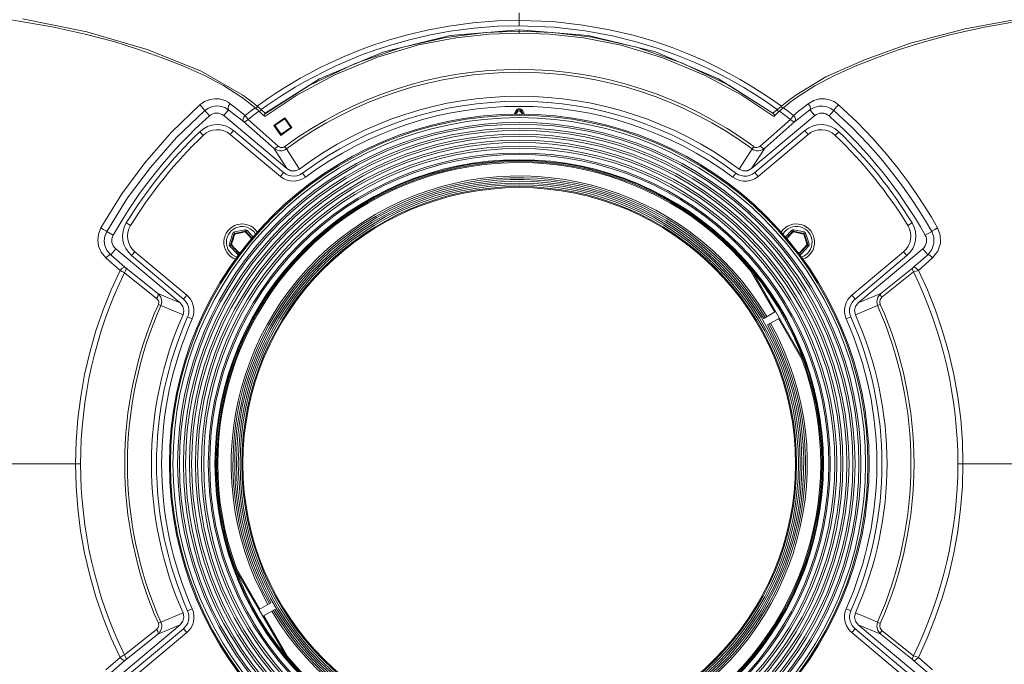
# Model space of a CAD drawing. Header units: millimetres. Extents: x 3925 to 5043, y -86 to 778.
# Tile 64 of 159: x 4400 to 4449, y 266 to 297. Entities that reach past the tile are written whole.
import ezdxf

# ---------------------------------------------------------------- set-up
doc = ezdxf.new("R2010")
doc.units = ezdxf.units.MM
doc.header["$LTSCALE"] = 46.255
for name, color, linetype in [('A65-LSM-GEARDXF_CONTINUOUS_LINE', 7, 'CONTINUOUS'), ('H30-RUBBER-MDXF_CONTINUOUS_LINE', 7, 'CONTINUOUS'), ('H30K-FRONT-CDXF_CONTINUOUS_LINE', 7, 'CONTINUOUS'), ('H30K-TOP-COVDXF_CONTINUOUS_LINE', 7, 'CONTINUOUS'), ('LENS-STICK-LDXF_CONTINUOUS_LINE', 7, 'CONTINUOUS'), ('PJ-LENS-B10RDXF_CONTINUOUS_LINE', 7, 'CONTINUOUS')]:
    doc.layers.add(name, color=color, linetype=linetype)

msp = doc.modelspace()

# ---------------------------------------------------------------- linework, layer by layer
at = {"layer": 'A65-LSM-GEARDXF_CONTINUOUS_LINE', "color": 7, "linetype": 'Continuous', "lineweight": 0}
for p, q in [((4410.4301, 286.434), (4410.5858, 286.9297)), ((4410.5016, 286.4115), (4410.6573, 286.9072)), ((4410.5858, 286.9297), (4410.6573, 286.9072)), ((4410.6648, 286.8177), (4410.6935, 286.9048)), ((4410.6779, 287.0142), (4411.185, 287.1273)), ((4410.6779, 287.0142), (4410.6942, 286.941)), ((4410.6942, 286.941), (4411.2013, 287.0541)), ((4411.0022, 286.9759), (4411.0715, 286.9909)), ((4411.0715, 286.9909), (4411.1292, 287.0031)), ((4411.1292, 287.0031), (4411.2174, 287.0216)), ((4411.185, 287.1273), (4411.2013, 287.0541)), ((4411.2174, 287.0216), (4411.2466, 286.9906)), ((4411.2466, 286.9906), (4411.2979, 286.936)), ((4411.3043, 287.0898), (4411.249, 287.0391)), ((4411.249, 287.0391), (4411.5512, 286.7101)), ((4411.2979, 286.936), (4411.3406, 286.8903)), ((4411.3043, 287.0898), (4411.5987, 286.7692)), ((4411.3406, 286.8903), (4411.3791, 286.8487)), ((4437.8424, 286.7692), (4438.1384, 287.0912)), ((4437.89, 286.7101), (4438.1936, 287.0405)), ((4438.0818, 286.87), (4438.1304, 286.9222)), ((4438.1384, 287.0912), (4438.1936, 287.0405)), ((4438.2577, 287.1286), (4438.2413, 287.0554)), ((4438.2413, 287.0554), (4438.7484, 286.9421)), ((4438.2577, 287.1286), (4438.7648, 287.0153)), ((4438.5838, 286.9448), (4438.6598, 286.9271)), ((4438.6598, 286.9271), (4438.7491, 286.9059)), ((4438.7648, 287.0153), (4438.7484, 286.9421)), ((4438.8568, 286.9307), (4438.7853, 286.9083)), ((4438.7853, 286.9083), (4438.9407, 286.4125)), ((4438.8568, 286.9307), (4439.0123, 286.4349)), ((4410.4301, 286.434), (4410.5016, 286.4115)), ((4410.6407, 286.7434), (4410.6648, 286.8177)), ((4411.3791, 286.8487), (4411.4195, 286.8048)), ((4411.4195, 286.8048), (4411.463, 286.757)), ((4437.9117, 286.6832), (4437.9624, 286.7396)), ((4437.9624, 286.7396), (4438.0013, 286.7824)), ((4438.0013, 286.7824), (4438.042, 286.8269)), ((4438.042, 286.8269), (4438.0818, 286.87)), ((4438.846, 286.6043), (4438.8668, 286.5365)), ((4438.8668, 286.5365), (4438.8839, 286.4801)), ((4439.0123, 286.4349), (4438.9407, 286.4125)), ((4410.4573, 286.312), (4410.5125, 286.3627)), ((4410.8087, 285.9292), (4410.4573, 286.312)), ((4410.864, 285.98), (4410.5125, 286.3627)), ((4410.6728, 286.2369), (4410.6245, 286.2904)), ((4410.7125, 286.1936), (4410.6728, 286.2369)), ((4410.7537, 286.1489), (4410.7125, 286.1936)), ((4410.7934, 286.1062), (4410.7537, 286.1489)), ((4410.8403, 286.0562), (4410.7934, 286.1062)), ((4410.8087, 285.9292), (4410.864, 285.98)), ((4410.8956, 285.9975), (4410.8403, 286.0562)), ((4410.9942, 286.0181), (4410.8956, 285.9975)), ((4410.9601, 285.9758), (4410.9117, 285.965)), ((4410.9203, 285.9263), (4410.9117, 285.965)), ((4438.5464, 285.9987), (4438.4456, 286.0199)), ((4438.5304, 285.9662), (4438.4797, 285.9775)), ((4438.5214, 285.9257), (4438.5304, 285.9662)), ((4438.9298, 286.3637), (4438.5781, 285.9811)), ((4438.6334, 285.9304), (4438.5781, 285.9811)), ((4438.985, 286.3129), (4438.6334, 285.9304)), ((4438.6899, 286.1515), (4438.6408, 286.0988)), ((4438.7298, 286.1947), (4438.6899, 286.1515)), ((4438.7708, 286.2395), (4438.7298, 286.1947)), ((4438.81, 286.2827), (4438.7708, 286.2395)), ((4438.8558, 286.3336), (4438.81, 286.2827)), ((4438.9097, 286.3938), (4438.8558, 286.3336)), ((4438.985, 286.3129), (4438.9298, 286.3637))]:
    msp.add_line(p, q, dxfattribs=at)
for points in [[(4410.6573, 286.9072), (4410.6627, 286.9094), (4410.6754, 286.9086), (4410.6935, 286.9048)], [(4410.6935, 286.9048), (4410.6913, 286.9231), (4410.6915, 286.9359), (4410.6942, 286.941)], [(4410.6935, 286.9048), (4410.7583, 286.9202), (4410.8171, 286.934), (4410.8702, 286.9463), (4410.9185, 286.9573), (4410.9623, 286.9671), (4411.0022, 286.9759)], [(4411.2013, 287.0541), (4411.2059, 287.0505), (4411.2116, 287.039), (4411.2173, 287.0216)], [(4411.2173, 287.0216), (4411.2321, 287.0326), (4411.2433, 287.0388), (4411.249, 287.0391)], [(4438.1304, 286.9222), (4438.19, 286.9856), (4438.2253, 287.0229)], [(4438.1936, 287.0405), (4438.1994, 287.0402), (4438.2106, 287.034), (4438.2253, 287.0229)], [(4438.2253, 287.0229), (4438.2311, 287.0404), (4438.2368, 287.0519), (4438.2413, 287.0554)], [(4438.2253, 287.0229), (4438.3018, 287.0069), (4438.3428, 286.9982), (4438.3871, 286.9887), (4438.4368, 286.9779), (4438.489, 286.9664), (4438.5389, 286.9551), (4438.5838, 286.9448)], [(4438.7484, 286.9421), (4438.7511, 286.937), (4438.7513, 286.9242), (4438.7491, 286.9059)], [(4438.7491, 286.9059), (4438.7671, 286.9096), (4438.7799, 286.9105), (4438.7853, 286.9083)], [(4438.7491, 286.9059), (4438.7699, 286.8424), (4438.7886, 286.7852), (4438.8054, 286.7332), (4438.8204, 286.6861), (4438.8339, 286.6432), (4438.846, 286.6043)], [(4410.5326, 286.3928), (4410.5157, 286.4), (4410.5047, 286.4067), (4410.5016, 286.4115)], [(4410.5326, 286.3928), (4410.5551, 286.4677), (4410.5672, 286.5077), (4410.5804, 286.5512), (4410.5954, 286.5997), (4410.6113, 286.6509), (4410.6267, 286.6996), (4410.6407, 286.7434)], [(4411.463, 286.757), (4411.5155, 286.6987), (4411.5295, 286.6831)], [(4438.8839, 286.4801), (4438.9041, 286.4125), (4438.9097, 286.3938)], [(4438.9407, 286.4125), (4438.9376, 286.4076), (4438.9266, 286.401), (4438.9097, 286.3938)], [(4410.5125, 286.3627), (4410.5133, 286.3684), (4410.5204, 286.379), (4410.5326, 286.3928)], [(4410.6245, 286.2904), (4410.5651, 286.3564), (4410.5326, 286.3928)], [(4410.8957, 285.9975), (4410.8809, 285.9864), (4410.8697, 285.9802), (4410.864, 285.98)], [(4410.9117, 285.965), (4410.9071, 285.9685), (4410.9015, 285.98), (4410.8957, 285.9975)], [(4438.5464, 285.9987), (4438.5407, 285.9812), (4438.535, 285.9697), (4438.5304, 285.9662)], [(4438.6408, 286.0988), (4438.5799, 286.0341), (4438.5464, 285.9987)], [(4438.5781, 285.9811), (4438.5724, 285.9814), (4438.5612, 285.9876), (4438.5464, 285.9987)], [(4438.9097, 286.3938), (4438.9219, 286.38), (4438.929, 286.3694), (4438.9298, 286.3637)]]:
    msp.add_lwpolyline(points, dxfattribs=at)
for centre, radius, start, end in [((4410.705, 286.8922), 0.125, 102.56229, 162.56229), ((4410.705, 286.8922), 0.05, 102.56229, 162.56229), ((4411.2122, 287.0053), 0.125, 42.56229, 102.56229), ((4411.2122, 287.0053), 0.05, 42.56229, 102.56229), ((4438.2304, 287.0066), 0.125, 77.4075, 137.4075), ((4438.2304, 287.0066), 0.05, 77.4075, 137.4075), ((4438.7375, 286.8933), 0.05, 17.4075, 77.4075), ((4438.7375, 286.8933), 0.125, 17.4075, 77.4075), ((4410.5493, 286.3965), 0.125, 162.56229, 222.56229), ((4410.5493, 286.3965), 0.05, 162.56229, 222.56229), ((4438.893, 286.3975), 0.05, 317.4075, 17.4075), ((4438.893, 286.3975), 0.125, 317.4075, 17.4075), ((4410.9008, 286.0138), 0.125, 222.56229, 265.89383), ((4410.9008, 286.0138), 0.05, 222.56229, 282.56229), ((4438.5413, 286.015), 0.05, 257.4075, 317.4075), ((4438.5413, 286.015), 0.125, 273.37919, 317.4075)]:
    msp.add_arc(centre, radius, start, end, dxfattribs=at)
at = {"layer": 'H30-RUBBER-MDXF_CONTINUOUS_LINE', "color": 7, "linetype": 'Continuous', "lineweight": 0}
for p, q in [((4424.4633, 292.8195), (4424.5673, 292.9997)), ((4424.5222, 292.8216), (4424.6106, 292.9747)), ((4424.5231, 292.8216), (4424.6112, 292.9744)), ((4424.5673, 292.9997), (4424.6545, 292.9494)), ((4424.582, 292.8237), (4424.6545, 292.9494)), ((4424.7867, 292.9494), (4424.8739, 292.9997)), ((4424.7867, 292.9494), (4424.8592, 292.8237)), ((4424.83, 292.9744), (4424.9181, 292.8216)), ((4424.8306, 292.9747), (4424.919, 292.8216)), ((4424.8739, 292.9997), (4424.9779, 292.8195)), ((4408.9672, 291.9598), (4409.1405, 291.7796)), ((4410.6372, 292.0163), (4410.4765, 291.8248)), ((4410.4765, 291.8248), (4412.9426, 289.7555)), ((4410.6372, 292.0163), (4413.1033, 289.947)), ((4436.3379, 289.947), (4438.804, 292.0163)), ((4436.4986, 289.7555), (4438.9647, 291.8248)), ((4438.804, 292.0163), (4438.9647, 291.8248)), ((4440.474, 291.9598), (4440.3007, 291.7796)), ((4413.1033, 289.947), (4412.9426, 289.7555)), ((4414.0344, 289.9167), (4414.1838, 289.7163)), ((4435.4068, 289.9167), (4435.2574, 289.7163)), ((4436.3379, 289.947), (4436.4986, 289.7555)), ((4405.3485, 287.4627), (4405.5616, 287.332)), ((4444.0927, 287.4627), (4443.8796, 287.332)), ((4405.6105, 285.8515), (4405.7712, 286.043)), ((4408.3273, 283.8982), (4405.7712, 286.043)), ((4443.67, 286.043), (4441.1139, 283.8982)), ((4443.8307, 285.8515), (4443.67, 286.043)), ((4408.1666, 283.7067), (4405.6105, 285.8515)), ((4443.8307, 285.8515), (4441.2746, 283.7067)), ((4408.1666, 283.7067), (4408.3273, 283.8982)), ((4441.2746, 283.7067), (4441.1139, 283.8982)), ((4408.3735, 282.8276), (4408.602, 282.7263)), ((4441.0677, 282.8276), (4440.8392, 282.7263)), ((4408.3735, 268.3298), (4408.602, 268.4311)), ((4441.0677, 268.3298), (4440.8392, 268.4311)), ((4405.6105, 265.3059), (4408.1666, 267.4507)), ((4405.7712, 265.1144), (4408.3273, 267.2592)), ((4408.1666, 267.4507), (4408.3273, 267.2592)), ((4441.2746, 267.4507), (4441.1139, 267.2592)), ((4441.1139, 267.2592), (4443.67, 265.1144)), ((4441.2746, 267.4507), (4443.8307, 265.3059))]:
    msp.add_line(p, q, dxfattribs=at)
for points in [[(4413.1033, 289.947), (4413.2298, 289.8608), (4413.3533, 289.8075), (4413.4818, 289.7773), (4413.6201, 289.7703), (4413.7631, 289.7898), (4413.9032, 289.8386), (4414.0344, 289.9167)], [(4435.4068, 289.9167), (4435.5379, 289.8386), (4435.6649, 289.7931), (4435.7966, 289.7716), (4435.9363, 289.7744), (4436.0785, 289.8044), (4436.2151, 289.8629), (4436.3379, 289.947)], [(4412.9426, 289.7555), (4413.1106, 289.6411), (4413.2749, 289.57), (4413.4464, 289.5299), (4413.63, 289.5204), (4413.821, 289.5466), (4414.0085, 289.6118), (4414.1838, 289.7163)], [(4435.2574, 289.7163), (4435.4326, 289.6119), (4435.6024, 289.5511), (4435.7786, 289.5223), (4435.9642, 289.526), (4436.1536, 289.566), (4436.3356, 289.6438), (4436.4986, 289.7555)], [(4408.3735, 282.8276), (4408.4101, 282.9295), (4408.4333, 283.0516), (4408.4349, 283.187), (4408.4105, 283.3263), (4408.3639, 283.4522), (4408.3039, 283.5559), (4408.2368, 283.6397), (4408.1666, 283.7067)], [(4408.602, 282.7263), (4408.6509, 282.8625), (4408.6819, 283.0256), (4408.6841, 283.2069), (4408.6517, 283.392), (4408.5897, 283.5596), (4408.5097, 283.6979), (4408.4205, 283.8093), (4408.3273, 283.8982)], [(4441.1139, 283.8982), (4441.016, 283.8042), (4440.9182, 283.6781), (4440.8367, 283.5268), (4440.7821, 283.3634), (4440.7567, 283.2028), (4440.7569, 283.0517), (4440.782, 282.8945), (4440.8392, 282.7263)], [(4441.2746, 283.7067), (4441.2008, 283.6359), (4441.1273, 283.541), (4441.0662, 283.4276), (4441.0251, 283.3047), (4441.006, 283.1839), (4441.0062, 283.0711), (4441.0249, 282.9535), (4441.0677, 282.8276)], [(4408.1666, 267.4507), (4408.2404, 267.5215), (4408.3139, 267.6164), (4408.375, 267.7298), (4408.4161, 267.8527), (4408.4352, 267.9735), (4408.4351, 268.0863), (4408.4163, 268.2039), (4408.3735, 268.3298)], [(4408.3273, 267.2592), (4408.4252, 267.3532), (4408.523, 267.4793), (4408.6045, 267.6306), (4408.6591, 267.794), (4408.6845, 267.9546), (4408.6843, 268.1057), (4408.6592, 268.2629), (4408.602, 268.4311)], [(4440.8392, 268.4311), (4440.7903, 268.2949), (4440.7593, 268.1318), (4440.7571, 267.9505), (4440.7895, 267.7653), (4440.8515, 267.5978), (4440.9315, 267.4595), (4441.0207, 267.3481), (4441.1139, 267.2592)], [(4441.0677, 268.3298), (4441.0312, 268.2279), (4441.0079, 268.1058), (4441.0063, 267.9704), (4441.0307, 267.8311), (4441.0773, 267.7052), (4441.1373, 267.6015), (4441.2044, 267.5177), (4441.2746, 267.4507)]]:
    msp.add_lwpolyline(points, dxfattribs=at)
for centre, radius, start, end in [((4424.7206, 275.5787), 17.8822, 53.30267, 126.69733), ((4424.7206, 275.5787), 17.6322, 53.30267, 126.69733), ((4424.7206, 292.9112), 0.177, 30, 150), ((4424.7206, 292.9112), 0.127, 30, 150), ((4424.7206, 292.9112), 0.1263, 30, 150), ((4424.7206, 292.9112), 0.0763, 30, 150), ((4409.8337, 291.0588), 1.25, 50, 133.88097), ((4439.6075, 291.0588), 1.25, 46.11903, 130), ((4424.7206, 275.5787), 22.7268, 133.88097, 148.47257), ((4424.7206, 275.5787), 22.4768, 133.88097, 148.47257), ((4409.8337, 291.0588), 1, 50, 133.88097), ((4439.6075, 291.0588), 1, 46.11903, 130), ((4424.7206, 275.5787), 22.4768, 31.52743, 46.11903), ((4424.7206, 275.5787), 22.7268, 31.52743, 46.11903), ((4406.414, 286.8091), 1.25, 148.47257, 230), ((4411.0565, 286.5095), 0.9, 33.52486, 249.38526), ((4438.3859, 286.5108), 0.9, 290.50019, 146.58525), ((4443.0272, 286.8091), 1.25, 310, 31.52743), ((4406.414, 286.8091), 1, 148.47257, 230), ((4411.0565, 286.5095), 0.775, 31.24897, 251.7738), ((4438.3859, 286.5108), 0.775, 288.09327, 148.89012), ((4443.0272, 286.8091), 1, 310, 31.52743), ((4424.7206, 275.5787), 17.8822, 156.08576, 203.91424), ((4424.7206, 275.5787), 17.6322, 156.08576, 203.91426), ((4424.7206, 275.5787), 17.6322, 336.08576, 23.91426), ((4424.7206, 275.5787), 17.8822, 336.08576, 23.91424)]:
    msp.add_arc(centre, radius, start, end, dxfattribs=at)
at = {"layer": 'H30K-FRONT-CDXF_CONTINUOUS_LINE', "color": 7, "linetype": 'Continuous', "lineweight": 0}
for p, q in [((4447.6585, 297.1116), (4446.0224, 296.7504)), ((4404.726, 296.4026), (4403.3202, 296.7743)), ((4424.7203, 296.963), (4424.7205, 296.8246)), ((4443.4211, 295.9987), (4442.3269, 295.6089)), ((4413.7533, 293.7695), (4412.1705, 292.7134)), ((4411.3646, 293.4116), (4411.0221, 293.6653)), ((4411.6978, 293.142), (4411.3646, 293.4116)), ((4411.7452, 293.1287), (4411.8217, 293.2006)), ((4437.6207, 293.1971), (4437.6941, 293.1297)), ((4438.0766, 293.4116), (4437.7434, 293.142)), ((4438.4191, 293.6653), (4438.0766, 293.4116)), ((4409.4442, 292.7416), (4409.2136, 293.0008)), ((4410.1495, 292.7519), (4410.3893, 293.0378)), ((4410.1495, 292.7519), (4413.264, 290.1385)), ((4411.2006, 292.7633), (4411.3544, 292.5657)), ((4411.7591, 293.0896), (4411.6978, 293.142)), ((4411.8263, 293.0312), (4411.7591, 293.0896)), ((4411.8903, 292.9745), (4411.8263, 293.0312)), ((4411.888, 292.9766), (4412.0313, 292.8458)), ((4411.9159, 292.9515), (4411.9953, 293.0193)), ((4412.0313, 292.8458), (4412.1705, 292.7134)), ((4412.1559, 292.8137), (4412.1133, 292.7684)), ((4412.1992, 292.8593), (4412.1559, 292.8137)), ((4436.1772, 290.1385), (4439.2917, 292.7519)), ((4437.4092, 292.8451), (4437.2705, 292.7132)), ((4437.2933, 292.8043), (4437.3292, 292.7697)), ((4437.5532, 292.9766), (4437.4092, 292.8451)), ((4437.4233, 293.0383), (4437.4728, 292.9942)), ((4437.4728, 292.9942), (4437.523, 292.9494)), ((4437.5985, 293.0167), (4437.5568, 292.9798)), ((4437.6475, 293.0597), (4437.5985, 293.0167)), ((4439.2917, 292.7519), (4439.0519, 293.0378)), ((4439.997, 292.7416), (4440.2276, 293.0008)), ((4411.1263, 292.4606), (4412.6162, 291.1457)), ((4411.354, 292.5663), (4412.8426, 291.25)), ((4412.6297, 292.2692), (4413.172, 292.6489)), ((4412.9717, 291.7808), (4412.6297, 292.2692)), ((4413.172, 292.6489), (4413.514, 292.1605)), ((4436.5986, 291.25), (4438.0871, 292.5662)), ((4436.825, 291.1457), (4438.3149, 292.4606)), ((4412.9631, 291.7927), (4413.5057, 292.1727)), ((4413.514, 292.1605), (4412.9717, 291.7808)), ((4412.6162, 291.1457), (4413.264, 290.1385)), ((4413.1611, 291.2226), (4413.2425, 291.1123)), ((4413.2425, 291.1123), (4413.885, 290.1172)), ((4435.5562, 290.1172), (4436.1987, 291.1123)), ((4436.1772, 290.1385), (4436.825, 291.1457)), ((4436.2802, 291.2226), (4436.1987, 291.1123)), ((4404.7041, 286.8603), (4404.3848, 287.0402)), ((4444.7371, 286.8603), (4445.0564, 287.0402)), ((4404.8273, 286.1823), (4404.5789, 285.8864)), ((4408.0059, 283.5152), (4404.8273, 286.1823)), ((4444.6139, 286.1823), (4441.4353, 283.5152)), ((4444.6139, 286.1823), (4444.8623, 285.8864)), ((4405.0382, 285.1218), (4404.3395, 285.7386)), ((4405.2818, 285.2722), (4404.5789, 285.8864)), ((4444.8623, 285.8864), (4444.1593, 285.2722)), ((4445.1017, 285.7386), (4444.403, 285.1218)), ((4406.8432, 283.7397), (4405.2576, 285.0016)), ((4406.9045, 283.9762), (4405.3199, 285.2404)), ((4444.1136, 285.2305), (4442.5462, 283.9801)), ((4444.1615, 285.0469), (4442.5936, 283.7972)), ((4408.0059, 283.5152), (4406.9045, 283.9762)), ((4442.5462, 283.9801), (4441.4353, 283.5152)), ((4406.9293, 283.4414), (4407.0547, 283.386)), ((4408.145, 282.9289), (4407.0547, 283.386)), ((4442.3845, 283.3851), (4441.2963, 282.9289)), ((4442.5223, 283.446), (4442.3845, 283.3851)), ((4399.1256, 275.5784), (4403.0948, 275.5786)), ((4455.6684, 275.5788), (4446.3464, 275.5787)), ((4407.0547, 267.7714), (4408.145, 268.2284)), ((4441.2963, 268.2284), (4442.3845, 267.7723)), ((4404.8273, 264.975), (4408.0059, 267.6422)), ((4406.9045, 267.1812), (4408.0059, 267.6422)), ((4406.9293, 267.716), (4407.0547, 267.7714)), ((4441.4353, 267.6422), (4442.5462, 267.1772)), ((4441.4353, 267.6422), (4444.6139, 264.975)), ((4442.5223, 267.7114), (4442.3845, 267.7723)), ((4405.2576, 266.1558), (4406.8432, 267.4177)), ((4405.3199, 265.917), (4406.9045, 267.1812)), ((4442.5462, 267.1772), (4444.1136, 265.9268)), ((4404.3395, 265.4188), (4405.0382, 266.0356)), ((4444.403, 266.0356), (4445.1017, 265.4188)), ((4404.5789, 265.271), (4405.2818, 265.8852)), ((4444.1594, 265.8852), (4444.8623, 265.271))]:
    msp.add_line(p, q, dxfattribs=at)
for points in [[(4403.3202, 296.7743), (4401.6916, 297.1296), (4399.8719, 297.4514), (4397.9254, 297.7333), (4395.8832, 297.9661), (4393.753, 298.1393), (4391.5069, 298.2474), (4389.0778, 298.3045), (4386.3901, 298.3287)], [(4463.0511, 298.3287), (4460.3651, 298.3045), (4457.9756, 298.2487), (4455.7619, 298.144), (4453.6179, 297.972), (4451.5176, 297.7335), (4449.5126, 297.4423), (4447.6585, 297.1116)], [(4424.7208, 296.8246), (4423.2386, 296.7756), (4421.5949, 296.5947), (4419.7602, 296.2372), (4417.7348, 295.6418), (4415.6217, 294.772), (4413.7533, 293.7695)], [(4437.2705, 292.7132), (4435.7008, 293.7618), (4433.8586, 294.7534), (4431.7929, 295.6114), (4429.7456, 296.2216), (4427.8852, 296.5888), (4426.2195, 296.7744), (4424.7208, 296.8246)], [(4446.0224, 296.7504), (4444.629, 296.3776), (4443.4211, 295.9987)], [(4408.1354, 295.202), (4407.0722, 295.6248), (4405.9556, 296.0202), (4404.726, 296.4026)], [(4411.0221, 293.6653), (4410.1337, 294.2313), (4409.1629, 294.7411), (4408.1354, 295.202)], [(4442.3269, 295.6089), (4441.2793, 295.1908), (4440.2616, 294.7331), (4439.2985, 294.2261), (4438.4191, 293.6653)], [(4404.0929, 287.2132), (4405.1338, 288.8964), (4406.2666, 290.4317), (4407.5767, 291.9321), (4408.9771, 293.2898)], [(4408.9771, 293.2898), (4409.2074, 293.4508), (4409.466, 293.552), (4409.7115, 293.5884), (4409.9233, 293.5775), (4410.1008, 293.5373), (4410.2482, 293.4798), (4410.3703, 293.4129), (4410.472, 293.3408)], [(4408.9771, 293.2898), (4409.0593, 293.2003), (4409.1385, 293.1074), (4409.1947, 293.0348), (4409.2136, 293.0008)], [(4409.2136, 293.0008), (4409.3932, 293.1246), (4409.5952, 293.2022), (4409.7875, 293.2301), (4409.9541, 293.2215), (4410.0942, 293.1902), (4410.2109, 293.1457), (4410.3081, 293.0938), (4410.3893, 293.0378)], [(4410.472, 293.3408), (4410.3945, 293.2283), (4410.3639, 293.116), (4410.3893, 293.0378)], [(4410.472, 293.3408), (4410.7307, 293.1356), (4410.9735, 292.9431), (4411.2007, 292.7632)], [(4438.2405, 292.7632), (4438.4962, 292.9657), (4438.7392, 293.1583), (4438.9692, 293.3408)], [(4438.9692, 293.3408), (4439.2388, 293.5002), (4439.5167, 293.5773), (4439.782, 293.5851), (4440.0195, 293.5395), (4440.2413, 293.4468), (4440.4641, 293.2898)], [(4438.9692, 293.3408), (4439.0467, 293.2283), (4439.0773, 293.116), (4439.0519, 293.0378)], [(4439.0519, 293.0378), (4439.2666, 293.1615), (4439.4862, 293.2213), (4439.6947, 293.2276), (4439.8807, 293.1927), (4440.0538, 293.1215), (4440.2276, 293.0008)], [(4440.4641, 293.2898), (4440.3819, 293.2003), (4440.3027, 293.1074), (4440.2465, 293.0348), (4440.2276, 293.0008)], [(4440.4641, 293.2898), (4441.3762, 292.4312), (4442.1571, 291.6184), (4442.8262, 290.856), (4443.401, 290.1448), (4443.8971, 289.4827), (4444.3284, 288.8654), (4444.7071, 288.2866), (4445.0439, 287.7388), (4445.3483, 287.2132)], [(4404.3848, 287.0402), (4405.4147, 288.6946), (4406.5351, 290.2018), (4407.8301, 291.6724), (4409.2136, 293.0008)], [(4410.3893, 293.0378), (4410.6511, 292.8325), (4410.8968, 292.64), (4411.1263, 292.4606)], [(4411.2006, 292.7633), (4411.1415, 292.6808), (4411.106, 292.5933), (4411.1009, 292.5149), (4411.1263, 292.4606)], [(4411.2007, 292.7632), (4411.4474, 292.954), (4411.6978, 293.142)], [(4411.354, 292.5663), (4411.6197, 292.7725), (4411.888, 292.9766)], [(4437.2206, 292.8735), (4437.2571, 292.8389), (4437.2933, 292.8043)], [(4437.5532, 292.9766), (4437.8213, 292.7727), (4438.0871, 292.5662)], [(4437.7434, 293.142), (4437.6976, 293.1029), (4437.6475, 293.0597)], [(4437.7434, 293.142), (4437.9936, 292.9541), (4438.2405, 292.7632)], [(4438.0871, 292.5661), (4438.1388, 292.6319), (4438.1923, 292.7006), (4438.2409, 292.7637)], [(4438.2409, 292.7637), (4438.3013, 292.6819), (4438.3369, 292.5942), (4438.3418, 292.5157), (4438.3149, 292.4607)], [(4438.3149, 292.4606), (4438.5732, 292.6626), (4438.8191, 292.8552), (4439.0519, 293.0378)], [(4440.2276, 293.0008), (4441.1286, 292.161), (4441.9003, 291.3652), (4442.5617, 290.618), (4443.13, 289.9203), (4443.6206, 289.2705), (4444.0472, 288.6642), (4444.4218, 288.0955), (4444.7551, 287.5571), (4445.0564, 287.0402)], [(4411.3544, 292.5657), (4411.269, 292.4919), (4411.1863, 292.4536), (4411.1263, 292.4606)], [(4438.0871, 292.5661), (4438.1734, 292.4934), (4438.2561, 292.455), (4438.3149, 292.4607)], [(4412.8426, 291.25), (4412.7566, 291.1769), (4412.6752, 291.1394), (4412.6162, 291.1457)], [(4412.6162, 291.1457), (4412.6786, 291.0996), (4412.7516, 291.0611), (4412.829, 291.0346), (4412.9023, 291.0213), (4412.9692, 291.0187), (4413.0327, 291.0247), (4413.0972, 291.0395), (4413.1664, 291.0665), (4413.2425, 291.1123)], [(4412.8426, 291.25), (4412.8749, 291.225), (4412.9125, 291.2038), (4412.9522, 291.1888), (4412.9897, 291.1808), (4413.0236, 291.1783), (4413.0558, 291.1804), (4413.0883, 291.1871), (4413.1231, 291.2), (4413.1611, 291.2226)], [(4436.1987, 291.1123), (4436.2594, 291.0742), (4436.3331, 291.0429), (4436.4196, 291.023), (4436.5159, 291.0194), (4436.6183, 291.0362), (4436.7232, 291.077), (4436.825, 291.1457)], [(4436.2802, 291.2226), (4436.3104, 291.2038), (4436.3474, 291.1887), (4436.391, 291.1797), (4436.4398, 291.1794), (4436.4921, 291.1898), (4436.5459, 291.2127), (4436.5986, 291.25)], [(4436.5986, 291.25), (4436.6846, 291.1769), (4436.766, 291.1394), (4436.825, 291.1457)], [(4413.885, 290.1172), (4413.6845, 290.0286), (4413.4632, 290.0356), (4413.264, 290.1385)], [(4436.1772, 290.1385), (4435.978, 290.0356), (4435.7567, 290.0286), (4435.5562, 290.1172)], [(4404.3395, 285.7386), (4404.1062, 286.0201), (4403.9797, 286.3206), (4403.9396, 286.6133), (4403.973, 286.9082), (4404.0929, 287.2132)], [(4404.0929, 287.2132), (4404.2273, 287.1374), (4404.3388, 287.0714), (4404.3848, 287.0402)], [(4404.5789, 285.8864), (4404.3952, 286.108), (4404.2958, 286.3436), (4404.2645, 286.5725), (4404.2907, 286.8025), (4404.3848, 287.0402)], [(4445.0564, 287.0402), (4445.1586, 286.7662), (4445.1683, 286.458), (4445.0686, 286.1481), (4444.8623, 285.8864)], [(4445.3483, 287.2132), (4445.2139, 287.1374), (4445.1024, 287.0714), (4445.0564, 287.0402)], [(4445.3483, 287.2132), (4445.4785, 286.8615), (4445.4908, 286.4668), (4445.3637, 286.0712), (4445.1017, 285.7386)], [(4404.3395, 285.7386), (4404.4307, 285.8299), (4404.5186, 285.8841), (4404.5789, 285.8864)], [(4445.1017, 285.7386), (4445.0105, 285.8299), (4444.9226, 285.8841), (4444.8623, 285.8864)], [(4402.8455, 275.5787), (4402.8738, 276.6875), (4402.9584, 277.7954), (4403.0989, 278.896), (4403.295, 279.9879), (4403.5465, 281.0695), (4403.852, 282.1351), (4404.2068, 283.172), (4404.604, 284.169), (4405.0382, 285.1218)], [(4405.0381, 285.1218), (4405.1303, 285.2148), (4405.2199, 285.2701), (4405.2818, 285.2722)], [(4405.2576, 285.0016), (4405.2134, 285.0255), (4405.1717, 285.0482), (4405.1304, 285.0708), (4405.0866, 285.095), (4405.0382, 285.1218)], [(4405.2576, 285.0016), (4405.3138, 285.0982), (4405.3362, 285.184), (4405.3199, 285.2404)], [(4405.3199, 285.2404), (4405.3122, 285.2466), (4405.3049, 285.2526), (4405.2978, 285.2585), (4405.2902, 285.265), (4405.2818, 285.2722)], [(4444.1615, 285.0469), (4444.1177, 285.1224), (4444.1008, 285.1891), (4444.1132, 285.2302)], [(4444.1136, 285.2305), (4444.1432, 285.2564), (4444.1593, 285.2722)], [(4444.4028, 285.1216), (4444.3096, 285.2135), (4444.22, 285.2689), (4444.1597, 285.2724)], [(4444.403, 285.1218), (4444.2809, 285.0856), (4444.1615, 285.0469)], [(4444.403, 285.1218), (4444.8404, 284.1615), (4445.2372, 283.1645), (4445.5918, 282.1268), (4445.897, 281.0605), (4446.1482, 279.9785), (4446.3438, 278.8862), (4446.4839, 277.7841), (4446.5678, 276.6789), (4446.5957, 275.5786)], [(4406.8432, 283.7397), (4406.8986, 283.8355), (4406.9206, 283.9205), (4406.9045, 283.9762)], [(4407.0547, 283.386), (4407.0814, 283.4643), (4407.0948, 283.5558), (4407.0908, 283.6477), (4407.0733, 283.7262), (4407.0477, 283.7924), (4407.0141, 283.8531), (4406.9686, 283.9137), (4406.9045, 283.9762)], [(4442.5462, 283.9801), (4442.3964, 283.7939), (4442.3448, 283.5822), (4442.3845, 283.3851)], [(4442.5936, 283.7972), (4442.5507, 283.8713), (4442.5337, 283.9371), (4442.5462, 283.9801)], [(4406.9293, 283.4414), (4406.9424, 283.4805), (4406.9483, 283.5262), (4406.945, 283.5724), (4406.9349, 283.6121), (4406.9207, 283.6456), (4406.9023, 283.6765), (4406.8777, 283.7075), (4406.8432, 283.7397)], [(4408.0059, 283.5152), (4408.1384, 283.3442), (4408.1872, 283.1362), (4408.145, 282.9289)], [(4441.2963, 282.9289), (4441.254, 283.1362), (4441.3028, 283.3442), (4441.4353, 283.5152)], [(4442.5936, 283.7972), (4442.5201, 283.6832), (4442.4968, 283.5594), (4442.5223, 283.446)], [(4405.0382, 266.0356), (4404.6035, 266.9895), (4404.2059, 267.9878), (4403.8509, 269.026), (4403.5452, 270.0928), (4403.2937, 271.1757), (4403.0977, 272.269), (4402.9574, 273.3719), (4402.8734, 274.4779), (4402.8455, 275.5787)], [(4446.5957, 275.5786), (4446.5674, 274.4697), (4446.4828, 273.3617), (4446.3423, 272.2612), (4446.1462, 271.1692), (4445.8946, 270.0876), (4445.589, 269.0219), (4445.2342, 267.9848), (4444.8369, 266.9878), (4444.403, 266.0356)], [(4408.145, 268.2284), (4408.1872, 268.0212), (4408.1384, 267.8132), (4408.0059, 267.6422)], [(4441.4353, 267.6422), (4441.3028, 267.8132), (4441.254, 268.0212), (4441.2963, 268.2284)], [(4406.8432, 267.4177), (4406.8736, 267.4455), (4406.8977, 267.4744), (4406.9169, 267.5046), (4406.9321, 267.5375), (4406.9429, 267.5737), (4406.9479, 267.6099), (4406.9476, 267.644), (4406.942, 267.6786), (4406.9293, 267.716)], [(4406.9045, 267.1812), (4406.9611, 267.2352), (4407.0057, 267.2916), (4407.0408, 267.351), (4407.0682, 267.4157), (4407.0871, 267.4874), (4407.0951, 267.5593), (4407.0929, 267.6273), (4407.0806, 267.6963), (4407.0547, 267.7714)], [(4442.3845, 267.7723), (4442.3448, 267.5751), (4442.3965, 267.3634), (4442.5462, 267.1772)], [(4442.5223, 267.7114), (4442.4969, 267.5981), (4442.5201, 267.4742), (4442.5936, 267.3602)], [(4406.8432, 267.4177), (4406.8986, 267.3218), (4406.9206, 267.2369), (4406.9045, 267.1812)], [(4442.5936, 267.3602), (4442.5507, 267.2861), (4442.5337, 267.2203), (4442.5462, 267.1772)], [(4442.5936, 267.3602), (4443.3538, 266.7537), (4444.1615, 266.1104)], [(4405.0381, 266.0355), (4405.1302, 265.9425), (4405.2199, 265.8872), (4405.2818, 265.8852)], [(4405.0382, 266.0356), (4405.0854, 266.0618), (4405.1384, 266.091), (4405.1968, 266.1228), (4405.2576, 266.1558)], [(4405.2576, 266.1558), (4405.3138, 266.0592), (4405.3362, 265.9734), (4405.3199, 265.917)], [(4444.1615, 266.1105), (4444.1177, 266.0349), (4444.1008, 265.9683), (4444.1132, 265.9271)], [(4444.1592, 265.8854), (4444.2203, 265.8889), (4444.3097, 265.9439), (4444.4031, 266.0355)], [(4444.1615, 266.1104), (4444.2809, 266.0718), (4444.403, 266.0356)], [(4405.2818, 265.8852), (4405.29, 265.8923), (4405.2992, 265.9), (4405.3093, 265.9084), (4405.3199, 265.917)], [(4444.1594, 265.8852), (4444.1432, 265.901), (4444.1136, 265.9268)]]:
    msp.add_lwpolyline(points, dxfattribs=at)
for centre, radius, start, end in [((4424.7206, 275.5787), 19.4513, 53.53863, 126.46137), ((4424.7206, 275.5787), 19.3142, 53.53863, 126.46137), ((4424.7206, 275.5787), 18.1322, 53.30267, 126.69733), ((4424.7206, 275.5787), 22.9768, 131.67159, 150.59374), ((4409.8028, 292.3388), 0.5393, 50, 131.67159), ((4439.6384, 292.3388), 0.5393, 48.32841, 130), ((4424.7206, 275.5787), 22.9768, 29.40626, 48.32841), ((4405.1739, 286.5955), 0.5393, 150.59374, 230), ((4444.2673, 286.5955), 0.5393, 310, 29.40626), ((4424.7206, 275.5787), 21.625, 154.16632, 205.83368), ((4424.7206, 275.5787), 21.625, 334.0327, 25.9673), ((4424.7206, 275.5787), 19.4513, 156.15746, 203.84254), ((4424.7206, 275.5787), 19.3142, 156.15746, 203.84254), ((4424.7206, 275.5787), 19.312, 336.15733, 23.84267), ((4424.7206, 275.5787), 19.4627, 336.15733, 23.84267), ((4424.7206, 275.5787), 18.1322, 156.08576, 203.91424), ((4424.7206, 275.5787), 18.1322, 336.08576, 23.91424)]:
    msp.add_arc(centre, radius, start, end, dxfattribs=at)
at = {"layer": 'H30K-TOP-COVDXF_CONTINUOUS_LINE', "color": 7, "linetype": 'Continuous', "lineweight": 0}
for p, q in [((4424.7209, 297.8277), (4424.7206, 297.4486)), ((4400.225, 297.5207), (4403.4035, 296.8828)), ((4424.7206, 297.1835), (4424.7208, 297.4486)), ((4403.4035, 296.8828), (4406.3736, 296.01)), ((4421.311, 296.7097), (4424.7212, 296.9858)), ((4424.7209, 296.9212), (4423.0691, 296.8586)), ((4424.7209, 296.9212), (4424.7209, 296.9858)), ((4426.3662, 296.8592), (4424.7209, 296.9212)), ((4428.3228, 296.6146), (4426.3662, 296.8592)), ((4446.7092, 297.0408), (4444.0097, 296.321)), ((4418.9201, 296.1169), (4416.6348, 295.3285)), ((4444.0097, 296.321), (4441.7344, 295.511)), ((4406.3736, 296.01), (4409.0399, 294.9378)), ((4435.0505, 294.2496), (4432.7764, 295.3408)), ((4441.7344, 295.511), (4439.8442, 294.6653)), ((4409.0399, 294.9378), (4411.0944, 293.7672)), ((4439.8442, 294.6653), (4438.352, 293.7612)), ((4412.1984, 292.872), (4414.879, 294.5603)), ((4437.2195, 292.8751), (4435.0505, 294.2496)), ((4411.0944, 293.7672), (4411.4521, 293.502)), ((4437.9974, 293.4933), (4438.352, 293.7612)), ((4411.4521, 293.502), (4411.7993, 293.2198)), ((4412.0751, 293.4211), (4411.7993, 293.2198)), ((4411.8439, 293.1815), (4411.7993, 293.2198)), ((4412.2726, 293.2455), (4411.9974, 293.0477)), ((4437.4389, 293.0513), (4437.0974, 293.2954)), ((4437.6456, 293.217), (4437.2288, 292.8825)), ((4437.6456, 293.217), (4437.9974, 293.4933)), ((4411.8929, 293.139), (4411.8439, 293.1815)), ((4412.1984, 292.872), (4411.8929, 293.139))]:
    msp.add_line(p, q, dxfattribs=at)
for points in [[(4463.8685, 298.4537), (4459.9616, 298.4216), (4456.4437, 298.3088), (4453.1193, 298.0483), (4449.8215, 297.6165), (4446.7092, 297.0408)], [(4424.7206, 297.4486), (4423.635, 297.4229), (4422.4355, 297.3292), (4421.2479, 297.1702), (4420.1791, 296.9704), (4419.2064, 296.7407), (4418.3184, 296.4897), (4417.5069, 296.2243), (4416.767, 295.9509), (4416.0927, 295.6742), (4415.4768, 295.3976), (4414.9131, 295.1237), (4414.3968, 294.855), (4413.9235, 294.5935), (4413.4887, 294.3402), (4413.0886, 294.0957), (4412.7203, 293.8605), (4412.3824, 293.6352), (4412.0751, 293.4211)], [(4424.7206, 297.1835), (4423.6588, 297.1579), (4422.4857, 297.0668), (4421.3217, 296.9126), (4420.2716, 296.7184), (4419.3157, 296.4953), (4418.4421, 296.2514), (4417.6432, 295.9933), (4416.9139, 295.727), (4416.2488, 295.4573), (4415.6408, 295.1874), (4415.084, 294.9197), (4414.5736, 294.6565), (4414.1053, 294.3998), (4413.6749, 294.1507), (4413.2787, 293.9099), (4412.9137, 293.6782), (4412.5783, 293.4562), (4412.2726, 293.2455)], [(4437.6456, 293.217), (4437.3272, 293.4488), (4436.9629, 293.7002), (4436.5568, 293.9665), (4436.11, 294.2453), (4435.6184, 294.536), (4435.0769, 294.8376), (4434.479, 295.1484), (4433.8163, 295.4662), (4433.0799, 295.7876), (4432.2619, 296.1071), (4431.3516, 296.4185), (4430.3301, 296.7157), (4429.1739, 296.9889), (4427.8606, 297.2214), (4426.3744, 297.387), (4424.7206, 297.4486)], [(4437.0974, 293.2954), (4436.7056, 293.5615), (4436.2689, 293.8434), (4435.7863, 294.1388), (4435.2522, 294.4468), (4434.6602, 294.7656), (4434.002, 295.0928), (4433.2667, 295.4256), (4432.4451, 295.7585), (4431.5271, 296.0846), (4430.4932, 296.3974), (4429.3169, 296.687), (4427.9718, 296.9357), (4426.4383, 297.115), (4424.7206, 297.1835)], [(4414.879, 294.5603), (4417.9884, 295.8904), (4421.311, 296.7097)], [(4423.0691, 296.8586), (4421.1026, 296.6118), (4418.9201, 296.1169)], [(4424.7212, 296.9858), (4428.1221, 296.711), (4431.4372, 295.8957)], [(4432.7764, 295.3408), (4430.496, 296.124), (4428.3228, 296.6146)], [(4431.4372, 295.8957), (4434.5448, 294.5694), (4437.2288, 292.8825)], [(4416.6348, 295.3285), (4414.3636, 294.2346), (4412.2072, 292.8643)]]:
    msp.add_lwpolyline(points, dxfattribs=at)
at = {"layer": 'LENS-STICK-LDXF_CONTINUOUS_LINE', "color": 7, "linetype": 'Continuous', "lineweight": 0}
for p, q in [((4412.6711, 292.275), (4413.1524, 292.612)), ((4412.6711, 292.275), (4412.6775, 292.2662)), ((4412.9744, 291.8418), (4412.6711, 292.275)), ((4412.6775, 292.2662), (4413.1585, 292.6029)), ((4412.9808, 291.833), (4412.6775, 292.2662)), ((4413.1524, 292.612), (4413.4557, 292.1788)), ((4413.1524, 292.612), (4413.1585, 292.6029)), ((4413.1585, 292.6029), (4413.4618, 292.1698)), ((4412.9808, 291.833), (4413.4618, 292.1698))]:
    msp.add_line(p, q, dxfattribs=at)
at = {"layer": 'PJ-LENS-B10RDXF_CONTINUOUS_LINE', "color": 7, "linetype": 'Continuous', "lineweight": 0}
for p, q in [((4436.1616, 285.0652), (4437.3154, 283.0668)), ((4438.7026, 280.764), (4436.2022, 285.0949)), ((4436.7718, 282.7529), (4437.3587, 283.0918)), ((4436.9593, 282.4282), (4437.5462, 282.767)), ((4437.5029, 282.7421), (4438.6567, 280.7436)), ((4413.2389, 266.0626), (4410.7386, 270.3933)), ((4411.9383, 268.4153), (4410.7844, 270.414)), ((4411.895, 268.3903), (4412.4819, 268.7292)), ((4412.0825, 268.0656), (4412.6694, 268.4044)), ((4413.28, 266.0916), (4412.1258, 268.0906))]:
    msp.add_line(p, q, dxfattribs=at)
for points in [[(4436.1616, 285.0652), (4436.1751, 285.075), (4436.1885, 285.085), (4436.2022, 285.0949)], [(4438.7026, 280.764), (4438.6875, 280.7571), (4438.6721, 280.7505), (4438.6567, 280.7436)], [(4410.7844, 270.414), (4410.7693, 270.407), (4410.7539, 270.4004), (4410.7386, 270.3933)], [(4413.2389, 266.0626), (4413.2528, 266.0724), (4413.2662, 266.0824), (4413.2797, 266.0919)]]:
    msp.add_lwpolyline(points, dxfattribs=at)
for radius in [17.25, 17.1925, 17.0747, 16.8397, 16.75, 16.5554, 16.45, 16.2579, 16.1525, 15.9604, 15.855, 15.6629, 15.5575, 15.3303, 15.26, 15, 14.9625, 13.9375, 13.85, 13.7625, 13.675, 13.625]:
    msp.add_circle((4424.7206, 275.5787), radius, dxfattribs=at)
for radius, start, end in [(14.9125, 39.65194, 219.6509), (14.8625, 39.66449, 200.33461), (14.2, 30.75657, 209.24343), (14.1125, 30.76126, 209.23874), (14.025, 30.76601, 209.23399), (14.9125, 219.65186, 39.6509), (14.2, 210.75657, 29.24343), (14.1125, 210.76126, 29.23874), (14.025, 210.76601, 29.23399), (14.8625, 219.66716, 20.33551)]:
    msp.add_arc((4424.7206, 275.5787), radius, start, end, dxfattribs=at)

doc.saveas('drawing.dxf')
